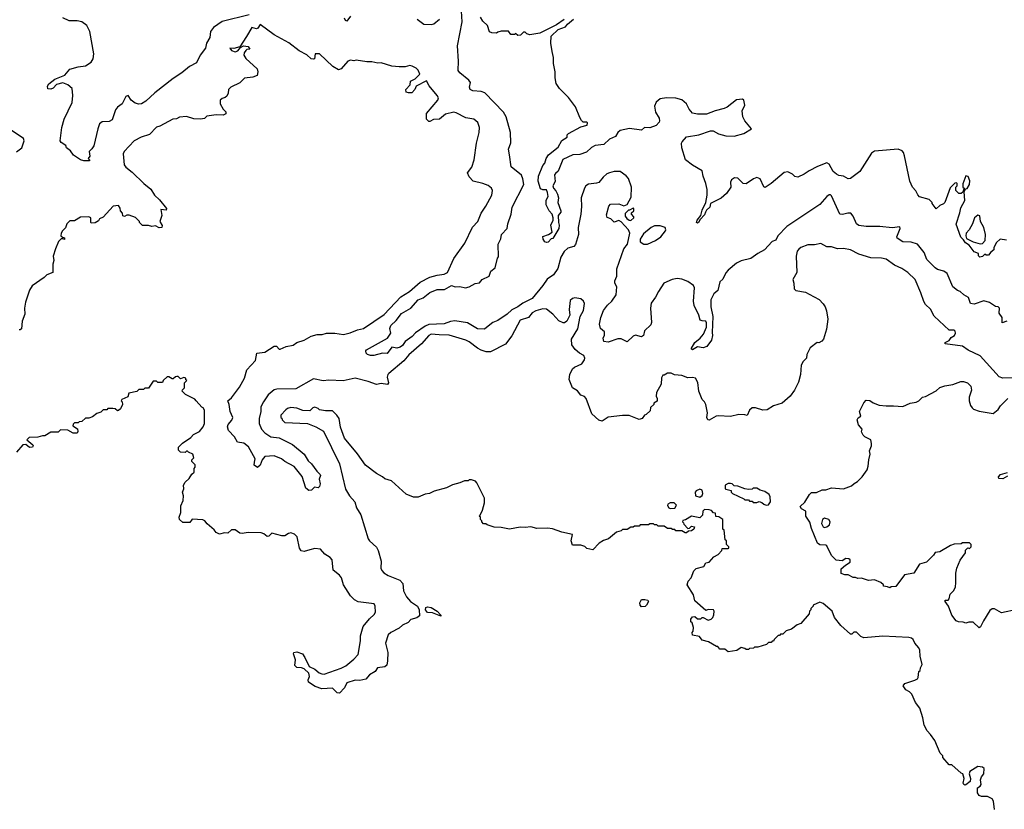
# Model space of a CAD drawing. Extents: x 2348354 to 2479840, y 460476 to 613653.
# Tile 35 of 256: x 2393852 to 2402138, y 488575 to 495224. Entities that reach past the tile are written whole.
import ezdxf

# ---------------------------------------------------------------- set-up
doc = ezdxf.new("R2010")
doc.units = 0

msp = doc.modelspace()

# ---------------------------------------------------------------- linework, layer by layer
at = {"layer": '0CON05XD'}
for points in [[(2395784.3, 495265), (2395555, 495209.3), (2395482.3, 495157.7), (2395458.8, 495125), (2395452.9, 495075), (2395423.3, 495025), (2395416.7, 494985), (2395371.8, 494925), (2395339, 494861), (2395281.5, 494828.5), (2395215.5, 494775), (2395142.6, 494727.4), (2394990.8, 494609.2), (2394915, 494537.6), (2394878.6, 494515), (2394855, 494511.7), (2394825, 494519.7), (2394789.2, 494545), (2394766.2, 494585), (2394745, 494578), (2394714.2, 494515), (2394675, 494486.9), (2394658.6, 494465), (2394629.7, 494380.3), (2394605, 494366), (2394547.7, 494362.3), (2394524.5, 494345.5), (2394508.9, 494305), (2394475, 494162.5), (2394460, 494135), (2394437.5, 494115), (2394442.5, 494075), (2394430, 494055), (2394440, 494045), (2394440, 494035), (2394392.5, 494035), (2394365, 494043.9), (2394305, 494083.9), (2394278.8, 494118.8), (2394247.5, 494145), (2394240, 494165), (2394200.5, 494190.5), (2394193.3, 494205), (2394206.2, 494315), (2394226.2, 494385), (2394292.7, 494527.3), (2394300, 494585), (2394293.3, 494645), (2394257.5, 494675), (2394215, 494691.4), (2394161.7, 494678.3), (2394133.1, 494646.9), (2394115, 494637.5), (2394090.3, 494640.3), (2394085.8, 494665), (2394098.8, 494685), (2394147.7, 494722.3), (2394233, 494757), (2394275, 494807.5), (2394344.1, 494825.9), (2394405, 494834), (2394453.8, 494865), (2394472, 494895), (2394475.7, 494935), (2394441.8, 495125), (2394416.9, 495175), (2394375, 495204.5), (2394335, 495214.4), (2394270, 495215), (2394215, 495239.2)], [(2396635, 495253.3), (2396605, 495210), (2396595, 495216.2), (2396585, 495236.2)], [(2397383.8, 495225), (2397336.7, 495185), (2397315, 495180), (2397253.6, 495183.6), (2397197.5, 495225)], [(2397973.9, 494086.1), (2397967, 494133), (2397986.4, 494186.4), (2397983.3, 494275), (2397946.2, 494405), (2397922.5, 494445), (2397767.3, 494607.3), (2397735, 494618.8), (2397665, 494623.8), (2397642.5, 494635), (2397638.8, 494655), (2397646, 494696), (2397632.5, 494715), (2397556.1, 494776.1), (2397541.2, 494795), (2397545.8, 494874.2), (2397537.7, 495002.3), (2397577.1, 495205), (2397570, 495295)], [(2398434.4, 495225.6), (2398368.9, 495181.1), (2398229.5, 495110.5), (2398145, 495096.7), (2398120, 495105), (2398105, 495120), (2398091.7, 495118.3), (2398066.7, 495093.3), (2398045, 495090), (2398025, 495107.5), (2398015, 495100), (2397985, 495100), (2397965, 495127.5), (2397905, 495127.5), (2397875, 495120), (2397865, 495110), (2397825, 495112.5), (2397805, 495122.5), (2397790, 495175), (2397750.5, 495210.5), (2397730.8, 495245)], [(2398387, 493517), (2398392.5, 493495), (2398390, 493465), (2398338.3, 493381.7), (2398325, 493380), (2398298.8, 493351.2), (2398285, 493346.7), (2398272.3, 493352.3), (2398256.7, 493375), (2398255, 493397.5), (2398303.6, 493416.4), (2398332.5, 493435), (2398323.3, 493495), (2398342.5, 493535), (2398342.5, 493555), (2398332.5, 493585), (2398307.5, 493615), (2398282, 493665), (2398284, 493705), (2398300, 493735), (2398295, 493770), (2398285, 493790), (2398255, 493790), (2398235, 493800), (2398216.4, 493863.6), (2398218.8, 493905), (2398253.3, 493995), (2398272.5, 494015), (2398283.3, 494055), (2398302, 494085), (2398385, 494150), (2398413.9, 494206.1), (2398460, 494235), (2398460, 494255), (2398470, 494265), (2398575, 494322.5), (2398627.5, 494335), (2398630, 494355), (2398625, 494360), (2398595, 494360), (2398580, 494375), (2398565, 494400), (2398530.7, 494490.7), (2398469.3, 494569.3), (2398393.6, 494643.6), (2398366.4, 494686.4), (2398358, 494735), (2398359.2, 494785), (2398344.2, 494855), (2398344.2, 494905), (2398332, 494955), (2398322.5, 495025), (2398324.4, 495085.6), (2398385, 495140.8), (2398445, 495163.3), (2398463, 495187), (2398512.9, 495227.1)], [(2395905.5, 492005), (2395882, 491965), (2395880.9, 491925), (2395867.7, 491865), (2395868.8, 491825), (2395887.3, 491777.3), (2395916.5, 491746.5), (2395965, 491712.7), (2396035, 491702.7), (2396147, 491647), (2396246, 491565), (2396279.7, 491509.7), (2396308, 491485), (2396352.7, 491422.7), (2396381.2, 491395), (2396383.8, 491385), (2396372.5, 491355), (2396381.2, 491315), (2396375.9, 491294.1), (2396365, 491282.5), (2396333, 491287), (2396308.3, 491261.7), (2396285, 491260), (2396259.3, 491279.3), (2396228.1, 491378.1), (2396161.1, 491461.1), (2396085, 491503.1), (2396056.5, 491526.5), (2395995, 491551.4), (2395914.4, 491545.6), (2395891.7, 491518.3), (2395877, 491473), (2395855, 491453.3), (2395825, 491472.5), (2395828.3, 491498.3), (2395832.9, 491525), (2395778.6, 491628.6), (2395738.9, 491658.9), (2395685, 491666.7), (2395660.5, 491710.5), (2395610, 491765), (2395602, 491795), (2395606.2, 491815), (2395638.8, 491851.2), (2395645.9, 491874.1), (2395623.7, 491923.7), (2395615.8, 491985), (2395603.8, 492015), (2395635, 492040), (2395701.2, 492128.8), (2395744.4, 492205), (2395763.1, 492275), (2395837, 492353), (2395847.5, 492415), (2395915, 492425.8), (2395995, 492476.2), (2396013.6, 492473.6), (2396035, 492450), (2396045, 492450), (2396095, 492471.2), (2396155, 492484), (2396184.5, 492505.5), (2396245.5, 492524.5), (2396305, 492558.8), (2396355, 492574), (2396396.8, 492573.2), (2396435, 492583.3), (2396505.7, 492585.7), (2396577.7, 492572.3), (2396634.1, 492585.9), (2396695, 492613.8), (2396745.9, 492624.1), (2396918.3, 492741.7), (2397060.3, 492889.7), (2397133.8, 492935), (2397223.8, 493015), (2397302.5, 493055), (2397365, 493074), (2397425, 493080.8), (2397453.8, 493095), (2397505, 493212.5), (2397598.3, 493341.7), (2397664.2, 493475.8), (2397706.7, 493525), (2397736.7, 493595), (2397775, 493652.5), (2397826.7, 493745), (2397832.5, 493785), (2397822.5, 493805), (2397795, 493826.7), (2397750, 493845), (2397667.5, 493865), (2397635, 493900), (2397620, 493935), (2397657, 493983), (2397675.8, 494045), (2397695.8, 494184.2), (2397720, 494275), (2397722, 494315), (2397708.3, 494358.3), (2397675, 494386.2), (2397606.1, 494396.1), (2397525, 494440), (2397505, 494443.8), (2397435, 494427.5), (2397385, 494386.7), (2397335, 494384), (2397305, 494366.2), (2397295, 494366.7), (2397276.7, 494385), (2397276, 494435), (2397372.5, 494545), (2397376.2, 494565), (2397366.2, 494585), (2397297.7, 494667.7), (2397275, 494707.5), (2397187.5, 494665), (2397178, 494635), (2397152.1, 494607.9), (2397125, 494606.7), (2397103.4, 494613.4), (2397103.1, 494636.9), (2397137.5, 494675), (2397140, 494705), (2397180, 494725), (2397220, 494765), (2397205, 494800), (2397190, 494815), (2397155, 494832.5), (2397135, 494837.5), (2397095, 494827.5), (2397045, 494826.7), (2396985, 494833.3), (2396895, 494860), (2396865, 494857.5), (2396815, 494870), (2396775, 494867.5), (2396685, 494882.5), (2396665, 494877.5), (2396635, 494882.5), (2396615, 494873.3), (2396558.9, 494811.1), (2396535, 494802.9), (2396488.6, 494828.6), (2396375, 494937.5), (2396340, 494935), (2396332.5, 494895), (2396325, 494890), (2396305, 494893.8), (2396268.3, 494928.3), (2396205, 494962), (2396118.2, 495028.2), (2395995, 495097.5), (2395875, 495182.5), (2395856.4, 495153.6), (2395845, 495147.5), (2395805, 495156.7), (2395761.7, 495081.7), (2395703.6, 494996.4), (2395655, 494980), (2395620, 494985), (2395635, 494964.3), (2395666.8, 494953.2), (2395688.8, 494961.2), (2395710, 494990), (2395735, 495002.5), (2395775, 494997.5), (2395790, 494975), (2395765, 494972.5), (2395755, 494963.8), (2395742, 494945), (2395739.4, 494925), (2395756.7, 494896.7), (2395850.7, 494810.7), (2395856.7, 494785), (2395850, 494755), (2395815, 494740), (2395745, 494732.5), (2395705, 494692.5), (2395630, 494655), (2395610, 494635), (2395607.5, 494605), (2395595, 494580), (2395581.7, 494568.3), (2395555, 494560), (2395540, 494545), (2395540, 494515), (2395565, 494470), (2395588.3, 494448.3), (2395588.3, 494431.7), (2395565, 494420), (2395505, 494422.5), (2395428.3, 494411.7), (2395407, 494393), (2395375, 494387.5), (2395318.3, 494388.3), (2395255, 494407.5), (2395198.3, 494401.7), (2395171.7, 494388.3), (2395140, 494385), (2395031.7, 494328.3), (2395005, 494320), (2394945, 494257.5), (2394875, 494233.3), (2394815, 494202.5), (2394732.5, 494115), (2394722.5, 494095), (2394732.5, 494002.5), (2394745, 493982.5), (2394800.3, 493940.3), (2394896.2, 493845), (2394955, 493797.5), (2394986.7, 493745), (2395028.2, 493708.2), (2395088.8, 493635), (2395085, 493621.2), (2395040, 493625), (2395047.5, 493575), (2395032.5, 493525), (2395051.7, 493491.7), (2395050, 493475), (2395025, 493472.5), (2394995, 493487.5), (2394965, 493482.5), (2394935, 493490), (2394885, 493490), (2394860, 493515), (2394860, 493525), (2394827, 493557), (2394775, 493577.5), (2394755, 493577.5), (2394735, 493567.5), (2394721.7, 493571.7), (2394717.5, 493595), (2394700, 493615), (2394697, 493637), (2394685, 493660), (2394640, 493655), (2394555, 493560), (2394525, 493547.5), (2394515, 493530), (2394487, 493513), (2394455, 493510), (2394450, 493515), (2394450, 493555), (2394435, 493562.5), (2394365, 493560), (2394315, 493530), (2394275, 493530), (2394250, 493505), (2394238.3, 493471.7), (2394213.6, 493446.4), (2394202.5, 493425), (2394200, 493405), (2394211.7, 493391.7), (2394228.3, 493388.3), (2394228.3, 493371.7), (2394215, 493380), (2394201.7, 493378.3), (2394180, 493355), (2394152.5, 493295), (2394133, 493233), (2394140, 493195), (2394130, 493165), (2394130, 493095), (2394080, 493075), (2394058.3, 493051.7), (2393958.3, 492981.7), (2393934.2, 492945.8), (2393900, 492845), (2393893.8, 492795), (2393896.7, 492745), (2393873.8, 492685), (2393868, 492622), (2393857, 492613), (2393846.7, 492613.3)], [(2402155, 493366.7), (2402103, 493377), (2402073, 493347), (2402050, 493305), (2402050, 493285), (2402023.3, 493266.7), (2402005, 493240), (2401985, 493240), (2401975, 493250), (2401955, 493230), (2401933.3, 493223.3), (2401920, 493235), (2401920, 493255), (2401885, 493270), (2401842.5, 493325), (2401810, 493345), (2401795, 493370), (2401771.7, 493391.7), (2401733, 493503), (2401765, 493597.5), (2401771.3, 493638.7), (2401805, 493700), (2401800, 493775), (2401811.7, 493798.3), (2401825, 493802.5), (2401846.2, 493835), (2401848.3, 493868.3), (2401835, 493902.5), (2401815, 493910), (2401788.3, 493841.7), (2401790, 493815), (2401800, 493805), (2401788.3, 493771.7), (2401775, 493760), (2401755, 493760), (2401730, 493785), (2401730, 493815), (2401740, 493825), (2401740, 493845), (2401735, 493850), (2401721.7, 493848.3), (2401681.7, 493808.3), (2401636.1, 493683.9), (2401625, 493672.5), (2401595, 493660), (2401565, 493630), (2401530, 493675), (2401530, 493685), (2401505, 493710), (2401425, 493732.5), (2401409.3, 493749.3), (2401393.6, 493783.6), (2401365, 493812.5), (2401342.9, 493865), (2401298.2, 494078.2), (2401290, 494105), (2401278.7, 494118.7), (2401244.3, 494134.3), (2401079.4, 494120.6), (2401045, 494115.9), (2401019.4, 494100.6), (2400923.3, 493945), (2400845, 493885.8), (2400824.3, 493884.3), (2400785, 493906), (2400745, 493912), (2400725, 493922), (2400696.9, 493946.9), (2400665, 494007.5), (2400645, 494017.5), (2400565, 493987.5), (2400495, 493952.5), (2400455, 493922.5), (2400401.7, 493898.3), (2400375, 493902.5), (2400355, 493922.5), (2400315, 493942.5), (2400285, 493936.7), (2400175.8, 493844.2), (2400125, 493810), (2400115, 493817.5), (2400083, 493883), (2400056.4, 493896.4), (2400026.4, 493883.6), (2399965, 493842.5), (2399940, 493845), (2399895, 493890), (2399868.3, 493891.7), (2399842.5, 493875), (2399833.3, 493855), (2399836.7, 493815), (2399798.8, 493761.2), (2399755, 493721.2), (2399666.7, 493675), (2399659.2, 493645), (2399630.9, 493619.1), (2399623.3, 493603.3), (2399615, 493582), (2399578, 493542), (2399565, 493516.7), (2399555, 493510), (2399547.5, 493515), (2399553, 493537), (2399583.6, 493576.4), (2399595, 493620), (2399626.7, 493685), (2399636.4, 493746.4), (2399636.7, 493795), (2399626.7, 493845), (2399602.5, 493905), (2399595, 493950), (2399515, 493997.5), (2399453.9, 494043.9), (2399423.6, 494143.6), (2399422.5, 494185), (2399427.5, 494195), (2399463, 494237), (2399566.4, 494253.6), (2399665, 494287.5), (2399687, 494287), (2399733.6, 494263.6), (2399795, 494246.7), (2399865, 494243.8), (2399945, 494266.7), (2400010, 494305), (2399955, 494372.5), (2399936.7, 494405), (2399931.2, 494455), (2399954, 494505), (2399946.7, 494545), (2399935, 494553.8), (2399885, 494550), (2399805, 494487.5), (2399780, 494475), (2399705, 494457.5), (2399631.7, 494428.3), (2399555, 494427.5), (2399515, 494437.5), (2399485, 494470), (2399463.3, 494515), (2399425, 494548), (2399374.1, 494564.1), (2399295, 494566), (2399242.7, 494557.3), (2399209.5, 494530.5), (2399193.8, 494495), (2399203.3, 494445), (2399232.5, 494395), (2399237, 494373), (2399235, 494360), (2399207, 494333), (2399155, 494312.5), (2399110, 494315), (2399085, 494292.5), (2398985, 494308.8), (2398905, 494290), (2398885, 494272.5), (2398865, 494240), (2398815, 494216.7), (2398768.3, 494171.7), (2398695, 494164), (2398665, 494147.5), (2398623, 494107), (2398565, 494089.2), (2398507.5, 494085), (2398424.3, 494045.7), (2398385, 493947.5), (2398360.7, 493929.3), (2398353.6, 493916.4), (2398359.3, 493860.7), (2398337.5, 493825), (2398343.3, 493805), (2398365, 493783.3), (2398379.2, 493755), (2398385.9, 493724.1), (2398381.2, 493685), (2398405.8, 493615), (2398405, 493602.5), (2398383.3, 493575), (2398387, 493517)], [(2393825, 494110), (2393870, 494145), (2393890, 494205), (2393885, 494222.5), (2393765, 494303.8)], [(2402160, 492685), (2402120, 492670), (2402120, 492715), (2402093.6, 492753.6), (2402096.7, 492795), (2402085, 492806.7), (2402065, 492807.5), (2402013.6, 492843.6), (2401965, 492856.2), (2401885, 492827.5), (2401852.5, 492835), (2401835.9, 492885.9), (2401796, 492906), (2401767.5, 492935), (2401743, 492943), (2401705, 492973.3), (2401657.7, 493087.7), (2401627.7, 493107.7), (2401575, 493121.2), (2401555, 493133.3), (2401486.7, 493205), (2401464.4, 493264.4), (2401406.7, 493335), (2401355, 493350), (2401285, 493353.8), (2401237.5, 493385), (2401234, 493395), (2401262, 493465), (2401258.8, 493478.8), (2401195, 493470), (2401091.7, 493481.7), (2400975, 493481.8), (2400915, 493492.2), (2400894.4, 493505), (2400865, 493570), (2400845.7, 493595.7), (2400820, 493595), (2400775, 493583.3), (2400752.5, 493585), (2400685, 493740), (2400675, 493748.8), (2400665, 493748), (2400645, 493734), (2400585, 493668.8), (2400308.3, 493481.7), (2400232.5, 493405), (2400215, 493367.5), (2400185, 493357.5), (2400120, 493285), (2400063.9, 493256.1), (2400005, 493213.3), (2399925, 493192.5), (2399885, 493172.5), (2399813.3, 493115), (2399795, 493092.5), (2399770.7, 493039.3), (2399745, 493017.5), (2399728, 492945), (2399694, 492915), (2399667.5, 492865), (2399668.1, 492805), (2399685.7, 492725), (2399679.3, 492590.7), (2399682.9, 492565), (2399674, 492526), (2399635, 492471.2), (2399605, 492460.8), (2399555, 492470), (2399515, 492444.2), (2399502.7, 492452.7), (2399533.8, 492506.2), (2399578.7, 492541.3), (2399605.8, 492575), (2399632.5, 492635), (2399632, 492672), (2399625, 492686.2), (2399595, 492688), (2399580, 492695), (2399567.5, 492735), (2399527.7, 492817.7), (2399521.2, 492855), (2399530, 492965), (2399522.5, 492985), (2399475, 493020), (2399425, 493038.8), (2399385, 493043.8), (2399344.2, 493035.8), (2399273.3, 493005), (2399226.7, 492935), (2399203.6, 492886.4), (2399165, 492837.5), (2399162, 492795), (2399170, 492675), (2399163.3, 492655), (2399110, 492605), (2399102.5, 492565), (2399085, 492553.8), (2399035, 492566.7), (2399015, 492560), (2398965, 492512.5), (2398915, 492537.5), (2398887, 492537), (2398805, 492508.8), (2398767.5, 492515), (2398763, 492543), (2398773, 492567), (2398772.5, 492595), (2398741.2, 492625), (2398731.2, 492658.8), (2398742.5, 492715), (2398766.2, 492775), (2398799.7, 492820.3), (2398835.6, 492854.4), (2398871.7, 492908.3), (2398876.2, 492975), (2398860, 493005), (2398860, 493025), (2398876, 493065), (2398878, 493125), (2398936.4, 493293.6), (2398966.2, 493335), (2398986, 493425), (2398976.2, 493455), (2398915, 493522.5), (2398895, 493532.5), (2398855, 493520), (2398826.2, 493546.2), (2398795, 493557.5), (2398791.7, 493581.7), (2398810, 493655), (2398825, 493670), (2398895, 493673.8), (2398935, 493657.5), (2398963, 493667), (2398999.3, 493730.7), (2399000, 493815), (2398975.6, 493885.6), (2398955, 493910), (2398905, 493946.2), (2398855, 493946), (2398815, 493934.2), (2398793.8, 493925), (2398761.7, 493898.3), (2398725, 493853.3), (2398705, 493846), (2398640.3, 493839.7), (2398616.4, 493823.6), (2398604.5, 493805.5), (2398577.5, 493725), (2398581.2, 493651.2), (2398574.3, 493585), (2398551.8, 493475), (2398554.6, 493415), (2398528.6, 493331.4), (2398516.7, 493315), (2398465, 493299.2), (2398435, 493272), (2398407, 493223), (2398380.2, 493129.8), (2398345.5, 493074.5), (2398292, 493038), (2398255.4, 492984.6), (2398163.7, 492876.3), (2398085, 492835.7), (2398045.3, 492804.7), (2397995, 492781.2), (2397955, 492744.4), (2397875, 492691.1), (2397835, 492674.4), (2397795, 492644), (2397765, 492618), (2397705, 492620.6), (2397620.9, 492670.9), (2397515, 492689.1), (2397476.9, 492683.1), (2397425, 492661.8), (2397295, 492656.3), (2397265, 492644.2), (2397183.4, 492586.6), (2397154.1, 492555.9), (2397097.1, 492515), (2397075, 492480), (2397055, 492465.6), (2397025, 492456.9), (2396984.4, 492465.6), (2396945, 492413.3), (2396905, 492416.2), (2396833, 492397), (2396805, 492395.6), (2396778, 492405), (2396768.6, 492415), (2396764.3, 492435), (2396770, 492445), (2396947.6, 492542.4), (2396976.2, 492585), (2396967.5, 492625), (2396975, 492648), (2397019.7, 492690.3), (2397065, 492750), (2397145, 492793.8), (2397205, 492865.6), (2397248.3, 492881.7), (2397305, 492925.6), (2397365, 492953.3), (2397427.9, 492952.1), (2397485, 492986.7), (2397515.6, 492975.6), (2397555, 492978.1), (2397605, 492966), (2397635.8, 492974.2), (2397685, 493001.2), (2397720.7, 493009.3), (2397745, 493036.7), (2397802.5, 493065), (2397816.7, 493105), (2397852.5, 493135), (2397872.5, 493215), (2397881.7, 493228.3), (2397878.8, 493335), (2397902.3, 493377.7), (2397906.2, 493415), (2397953.3, 493465), (2397960, 493505), (2397987.8, 493585), (2397996, 493644), (2398095.6, 493835), (2398087.5, 493885), (2398075, 493913.3), (2397989.2, 493985), (2397973.9, 494086.1)], [(2398995, 493532.5), (2399020, 493555), (2399020, 493565), (2399000, 493585), (2399001.7, 493598.3), (2399020, 493615), (2399020, 493635), (2399015, 493637.5), (2398985, 493620), (2398975, 493620), (2398948.3, 493591.7), (2398948.3, 493568.3), (2398960.7, 493550.7), (2398980, 493535), (2398995, 493532.5)], [(2401935, 493337.5), (2401955, 493340), (2401976.7, 493365), (2401980, 493415), (2401966.7, 493475), (2401937.5, 493525), (2401931.7, 493571.7), (2401915, 493577.5), (2401887.5, 493555), (2401870, 493505), (2401842.5, 493455), (2401817.5, 493425), (2401813.6, 493403.6), (2401820.7, 493380.7), (2401875, 493353.8), (2401935, 493337.5)], [(2399103.6, 493333.6), (2399135, 493333.8), (2399202.5, 493365), (2399246.7, 493395), (2399286.2, 493445), (2399290, 493455), (2399283, 493473), (2399243, 493487), (2399193, 493487), (2399167, 493473), (2399100.7, 493419.3), (2399072.5, 493375), (2399073, 493353), (2399103.6, 493333.6)], [(2402205, 492207.5), (2402125, 492206.7), (2402095, 492216.7), (2401935, 492393.8), (2401835, 492441.2), (2401785.7, 492475.7), (2401640, 492495), (2401640, 492505), (2401675, 492522.5), (2401692, 492548), (2401717.5, 492565), (2401727.5, 492585), (2401725, 492600), (2401715, 492610), (2401675, 492610), (2401547.7, 492727.7), (2401515.8, 492785.8), (2401475.8, 492825.8), (2401460.3, 492850.3), (2401436, 492925), (2401388, 493035), (2401325, 493096), (2401275, 493128), (2401215, 493155.8), (2401145, 493208), (2401105, 493215.7), (2401015, 493218.1), (2400915, 493248.8), (2400845, 493286), (2400785, 493296), (2400735, 493295.8), (2400685, 493310), (2400645, 493312), (2400595, 493340), (2400540.7, 493329.3), (2400485, 493329.2), (2400425, 493306.7), (2400408.3, 493291.7), (2400396.1, 493273.9), (2400386.1, 493233.9), (2400391.2, 493095), (2400357.5, 493035), (2400367.5, 493005), (2400368.3, 492958.3), (2400383.6, 492943.6), (2400465, 492928.8), (2400495, 492914), (2400578.8, 492868.8), (2400615, 492832.5), (2400630, 492805), (2400643, 492773), (2400653, 492703), (2400643, 492617), (2400617.5, 492535), (2400603, 492517), (2400577, 492503), (2400563, 492507), (2400505, 492460), (2400477.5, 492405), (2400472.5, 492375), (2400444.2, 492345.8), (2400428.8, 492315), (2400422, 492235), (2400405, 492172.5), (2400372, 492105), (2400335.7, 492054.3), (2400267.5, 491995), (2400195, 491972.5), (2400141.7, 491938.3), (2400106.4, 491936.4), (2400045, 491956.7), (2400015, 491956.7), (2399992.5, 491935), (2399975, 491890), (2399955, 491897.5), (2399905, 491900), (2399835, 491882.9), (2399730.5, 491889.5), (2399712.5, 491885), (2399655, 491851.2), (2399644.1, 491854.1), (2399633.8, 491875), (2399640, 491915), (2399626.2, 491985), (2399615.8, 492005.8), (2399595.8, 492025.8), (2399566.7, 492095), (2399559.3, 492169.3), (2399540, 492205), (2399515, 492212.5), (2399475, 492207.5), (2399425, 492226.7), (2399363.6, 492233.6), (2399335, 492247.5), (2399305, 492247.5), (2399275, 492230), (2399265, 492230), (2399253, 492207), (2399250, 492155), (2399210, 492085), (2399207.5, 492055), (2399217.5, 492035), (2399217, 492013), (2399190, 491995), (2399190, 491985), (2399161.7, 491958.3), (2399158.3, 491931.7), (2399125, 491900), (2399110, 491895), (2399090, 491865), (2399065, 491857.5), (2398981.7, 491891.7), (2398925, 491892.5), (2398805, 491876.7), (2398755, 491842.5), (2398725, 491852.5), (2398666.7, 491905), (2398620, 492035), (2398605, 492050), (2398573.6, 492063.6), (2398545, 492097.5), (2398503.3, 492125), (2398476.2, 492195), (2398481.2, 492235), (2398504, 492285), (2398520.7, 492299.3), (2398583.8, 492325), (2398605, 492360), (2398607.1, 492375), (2398600, 492395), (2398563.3, 492415), (2398525.6, 492445.6), (2398498.8, 492485), (2398496.2, 492535), (2398548.1, 492621.9), (2398570, 492725), (2398595.7, 492775), (2398606.2, 492835), (2398597.5, 492855), (2398575, 492873.3), (2398525, 492881.2), (2398503.9, 492876.1), (2398485, 492860), (2398477.5, 492785), (2398483, 492737), (2398456.7, 492685), (2398438.3, 492671.7), (2398425, 492670), (2398389.5, 492689.5), (2398338, 492745), (2398285, 492785.6), (2398255, 492789.4), (2398195, 492771.9), (2398166.2, 492755), (2398134.3, 492715.7), (2398064, 492695), (2397995, 492563.3), (2397939.5, 492490.5), (2397815, 492427.5), (2397777, 492427), (2397735, 492440), (2397705, 492456.7), (2397635, 492512), (2397605.7, 492525.7), (2397466.6, 492566.6), (2397381.4, 492571.4), (2397315, 492576), (2397296.7, 492565), (2397234.4, 492495.6), (2397128.3, 492401.7), (2397085, 492350.8), (2396960, 492245), (2396950.8, 492235), (2396945.8, 492215), (2396956.2, 492165), (2396948, 492152), (2396895, 492161.2), (2396855, 492151.2), (2396785, 492177.5), (2396675.5, 492205.5), (2396575, 492183.5), (2396455, 492188.9), (2396405, 492182.7), (2396325, 492199.5), (2396175, 492116.5), (2396015, 492112.9), (2395995, 492106.2), (2395943.8, 492065), (2395905.5, 492005)], [(2401116.4, 490033.6), (2400955, 490020), (2400929.4, 490029.4), (2400893.6, 490066.4), (2400872, 490068), (2400855, 490050), (2400845, 490050), (2400762.1, 490122.1), (2400710, 490190), (2400690, 490245), (2400615, 490307.5), (2400585, 490320), (2400530, 490295), (2400530, 490285), (2400510, 490265), (2400510, 490255), (2400500, 490245), (2400495, 490220), (2400425, 490140), (2400395, 490130), (2400347, 490093), (2400301.7, 490078.3), (2400275, 490050), (2400255, 490050), (2400245, 490040), (2400235, 490040), (2400200, 490005), (2400195, 489990), (2400185, 489990), (2400175, 489980), (2400155, 489980), (2400137, 489963), (2400065, 489940), (2400035, 489940), (2400027, 489933), (2399995, 489930), (2399985, 489920), (2399965, 489920), (2399955, 489930), (2399925, 489937.5), (2399888, 489912), (2399815, 489900), (2399785, 489922.5), (2399743, 489923), (2399727, 489947), (2399715, 489947.5), (2399650, 489985), (2399595, 490000), (2399571.7, 490031.7), (2399513, 490043), (2399510, 490065), (2399520, 490075), (2399522.5, 490105), (2399510, 490145), (2399500, 490155), (2399500, 490175), (2399513.6, 490196.4), (2399535, 490200), (2399555, 490180), (2399585, 490180), (2399595, 490190), (2399605, 490190), (2399645, 490167.5), (2399670, 490175), (2399685, 490190), (2399693, 490213), (2399697.5, 490245), (2399690, 490255), (2399645, 490257.5), (2399625, 490250), (2399535, 490330), (2399521.7, 490381.7), (2399470, 490465), (2399477.5, 490495), (2399503.3, 490525), (2399526.4, 490583.6), (2399545, 490602.5), (2399609.3, 490620.7), (2399625, 490650), (2399655, 490657.5), (2399695, 490702.5), (2399729.3, 490720.7), (2399760, 490755), (2399765, 490770), (2399815, 490770), (2399820, 490775), (2399820, 490785), (2399800, 490805), (2399800, 490835), (2399790, 490845), (2399780, 490925), (2399770, 490935), (2399770, 491015), (2399735, 491037.5), (2399711.7, 491041.7), (2399708.3, 491068.3), (2399691.7, 491071.7), (2399675, 491090), (2399655, 491097.5), (2399615, 491100), (2399600, 491085), (2399598.3, 491051.7), (2399575, 491030), (2399505, 491042.5), (2399455, 491012.5), (2399431.7, 491008.3), (2399430, 490995), (2399438.3, 490988.3), (2399440, 490975), (2399475, 490940), (2399488.3, 490941.7), (2399505, 490960), (2399530, 490955), (2399526.4, 490933.6), (2399505, 490920), (2399481.7, 490918.3), (2399465, 490902.5), (2399453, 490903), (2399425, 490920), (2399375, 490920), (2399365, 490930), (2399345, 490930), (2399335, 490940), (2399305, 490940), (2399275, 490960), (2399225, 490960), (2399215, 490970), (2399195, 490970), (2399185, 490980), (2399155, 490980), (2399145, 490970), (2399075, 490970), (2399065, 490960), (2399025, 490960), (2399015, 490950), (2398995, 490950), (2398965, 490930), (2398925, 490930), (2398915, 490920), (2398875, 490910), (2398807, 490853), (2398765, 490840), (2398730, 490815), (2398675, 490760), (2398625, 490770), (2398607, 490787), (2398575, 490800), (2398505, 490800), (2398492.5, 490835), (2398505, 490890), (2398415, 490907.5), (2398336.4, 490936.4), (2398295, 490942.5), (2398205, 490940), (2398155, 490953.8), (2398105, 490947.5), (2398065, 490950), (2397975, 490933.3), (2397905, 490947.5), (2397845, 490950), (2397785, 490970), (2397775, 490980), (2397755, 490980), (2397740, 490995), (2397740, 491005), (2397730, 491015), (2397730, 491035), (2397720, 491045), (2397728.3, 491051.7), (2397747.5, 491095), (2397762.5, 491155), (2397762.5, 491195), (2397700, 491325), (2397687, 491337), (2397655, 491350), (2397635, 491350), (2397625, 491340), (2397595, 491340), (2397557, 491323), (2397495, 491306.7), (2397445, 491283.3), (2397340, 491255), (2397300, 491235), (2397265, 491227.5), (2397205, 491202.5), (2397165, 491202.5), (2397105, 491227.5), (2396980.7, 491340.7), (2396925, 491357.5), (2396906.1, 491376.1), (2396855, 491403.3), (2396762.3, 491472.3), (2396695, 491567.5), (2396585, 491700), (2396553, 491793), (2396540, 491865), (2396520, 491895), (2396485, 491930), (2396425, 491930), (2396375, 491940), (2396365, 491950), (2396335, 491960), (2396320, 491955), (2396295, 491930), (2396235, 491932.5), (2396185, 491952.5), (2396135, 491957.5), (2396105, 491950), (2396091.7, 491938.3), (2396050, 491895), (2396050, 491875), (2396058.3, 491868.3), (2396060, 491855), (2396085, 491832.5), (2396275, 491822.5), (2396345, 491796.7), (2396408, 491758), (2396543.8, 491485), (2396595, 491270), (2396626.7, 491215), (2396673.6, 491163.6), (2396686.7, 491115), (2396723.3, 491055), (2396785, 490852.5), (2396796.7, 490835), (2396855, 490782.5), (2396870, 490755), (2396893.8, 490665), (2396891.2, 490605), (2396898.8, 490585), (2396915.7, 490565.7), (2396953.6, 490543.6), (2397050, 490505), (2397077, 490477), (2397083.3, 490415), (2397108.8, 490365), (2397142, 490325), (2397201.2, 490285), (2397214, 490255), (2397217.5, 490205), (2397195, 490186.7), (2397145, 490173.3), (2397121.9, 490148.1), (2397075, 490126.7), (2397045, 490101.9), (2396976.2, 490065), (2396952, 490045), (2396930.6, 489975), (2396950, 489895), (2396948.8, 489825), (2396940.7, 489789.3), (2396923.9, 489776.1), (2396863.9, 489766.1), (2396842.5, 489735), (2396795, 489708.8), (2396765, 489672.5), (2396715, 489660), (2396675, 489662), (2396605, 489641.2), (2396585, 489597.5), (2396545, 489552.5), (2396525, 489557.5), (2396485, 489596.7), (2396395, 489591.2), (2396338.3, 489608.3), (2396283.3, 489645), (2396280, 489665), (2396290, 489695), (2396285, 489722.5), (2396245, 489757.5), (2396225, 489767.5), (2396185, 489770), (2396168.8, 489785), (2396173.8, 489835), (2396157.5, 489885), (2396160, 489895), (2396185, 489900), (2396232.5, 489885), (2396253.3, 489855), (2396287, 489777), (2396335, 489756), (2396373.3, 489725), (2396395, 489716), (2396415.8, 489714.2), (2396557.5, 489765), (2396595.6, 489784.4), (2396665, 489840), (2396701.2, 489878.8), (2396720.8, 489995), (2396720, 490035), (2396742, 490115), (2396795, 490180), (2396835, 490216.2), (2396845.8, 490235), (2396842.5, 490285), (2396834.1, 490304.1), (2396701.7, 490321.7), (2396669.5, 490339.5), (2396635, 490373.3), (2396576.7, 490465), (2396560, 490525), (2396545, 490547.5), (2396489.3, 490589.3), (2396481.2, 490675), (2396465, 490696.7), (2396420, 490725), (2396385, 490766.7), (2396335, 490770), (2396295, 490760), (2396245, 490747.5), (2396220.7, 490750.7), (2396207.5, 490775), (2396188.3, 490868.3), (2396165, 490892.5), (2396135, 490902.5), (2396113.3, 490896.7), (2396085, 490877.5), (2396058.3, 490878.3), (2395975, 490900), (2395950, 490875), (2395935, 490872.5), (2395906.1, 490896.1), (2395885, 490903.8), (2395775, 490906.7), (2395725, 490897.5), (2395705, 490900), (2395665, 490927.5), (2395635, 490927.5), (2395605, 490900), (2395575, 490902.5), (2395535, 490891.2), (2395506.7, 490905), (2395488.1, 490928.1), (2395428.8, 490978.8), (2395410, 491005), (2395395, 491012.5), (2395305, 491017.5), (2395285, 490990), (2395225, 490990), (2395197.5, 491015), (2395193.3, 491035), (2395207.5, 491075), (2395208.3, 491131.7), (2395227.5, 491175), (2395230, 491215), (2395223.3, 491245), (2395232.5, 491275), (2395230, 491305), (2395245, 491330), (2395279.3, 491360.7), (2395301.7, 491398.3), (2395320, 491415), (2395320, 491445), (2395330, 491455), (2395330, 491475), (2395300, 491505), (2395301.7, 491518.3), (2395317.5, 491535), (2395310, 491565), (2395271.7, 491581.7), (2395265, 491590), (2395255, 491590), (2395245, 491580), (2395205, 491582.5), (2395188.3, 491598.3), (2395187.5, 491625), (2395221.7, 491658.3), (2395292.5, 491705), (2395315, 491730), (2395365, 491756.7), (2395396.7, 491795), (2395407.5, 491825), (2395407, 491937), (2395396.7, 491956.7), (2395385, 491960), (2395337.5, 492015), (2395325, 492027.5), (2395247, 492067), (2395220, 492095), (2395221.7, 492108.3), (2395240, 492125), (2395240, 492165), (2395260, 492185), (2395251.7, 492191.7), (2395250, 492205), (2395235, 492210), (2395205, 492200), (2395185, 492220), (2395175, 492220), (2395163, 492217), (2395145, 492200), (2395135, 492200), (2395107, 492217), (2395093, 492217), (2395060, 492185), (2395055, 492170), (2395015, 492170), (2395005, 492180), (2394975, 492180), (2394935, 492120), (2394905, 492120), (2394895, 492110), (2394855, 492110), (2394837, 492093), (2394772, 492078), (2394762, 492048), (2394712.5, 492025), (2394707.5, 492015), (2394716.2, 492005), (2394718, 491985), (2394702.1, 491947.9), (2394685, 491932), (2394675, 491931.2), (2394655, 491946.2), (2394635, 491950), (2394595, 491950), (2394585, 491940), (2394555, 491940), (2394535, 491920), (2394503, 491907), (2394465, 491880), (2394435, 491870), (2394405, 491870), (2394375, 491840), (2394353, 491837), (2394345, 491830), (2394315, 491830), (2394301.7, 491818.3), (2394300, 491805), (2394338.8, 491778.8), (2394343, 491757), (2394336.2, 491743.8), (2394303.6, 491743.6), (2394256.4, 491766.4), (2394195, 491770), (2394175, 491750), (2394115, 491750), (2394065, 491720), (2394045, 491720), (2394005, 491707.5), (2393933, 491707), (2393912.5, 491685), (2393963.3, 491645), (2393966.7, 491635), (2393960, 491625), (2393935, 491622), (2393905, 491647.5), (2393880, 491645), (2393825, 491582.5)], [(2402245, 490257.5), (2402115, 490230), (2402055, 490262.5), (2402035, 490262.5), (2402015, 490250), (2401963.3, 490163.3), (2401938.8, 490111.2), (2401925, 490103.8), (2401875, 490152.5), (2401838.3, 490151.7), (2401815, 490142.5), (2401791.7, 490151.7), (2401753.3, 490153.3), (2401733.6, 490163.6), (2401695, 490210), (2401667, 490287), (2401640, 490325), (2401640, 490335), (2401665, 490337.5), (2401673.6, 490346.4), (2401682.3, 490387.7), (2401710, 490415), (2401726.2, 490445), (2401731.2, 490485), (2401728.8, 490565), (2401738.8, 490605), (2401766.4, 490673.6), (2401810, 490735), (2401811.7, 490758.3), (2401831.7, 490778.3), (2401845, 490770), (2401860, 490785), (2401860, 490805), (2401845, 490820), (2401785, 490820), (2401775, 490810), (2401715, 490807.5), (2401685, 490796.7), (2401595, 490743.3), (2401555, 490737.5), (2401542.5, 490715), (2401482.3, 490657.7), (2401425, 490640), (2401377.5, 490565), (2401299.3, 490550.7), (2401225, 490452.5), (2401185, 490450), (2401175, 490440), (2401155, 490450), (2401120, 490455), (2401120, 490465), (2401100, 490485), (2401045, 490506.7), (2400995, 490502.5), (2400935, 490522.5), (2400905, 490517.5), (2400886.4, 490526.4), (2400865, 490527.5), (2400825, 490550), (2400795, 490550), (2400765, 490560), (2400765, 490600), (2400801.7, 490631.7), (2400840, 490655), (2400840, 490675), (2400830, 490685), (2400805, 490687.5), (2400773, 490667), (2400723.9, 490673.9), (2400685, 490712.5), (2400645, 490792.5), (2400635, 490800), (2400585, 490802.5), (2400567, 490817), (2400515, 490940), (2400501.7, 490991.7), (2400466.7, 491045), (2400466.7, 491085), (2400432.5, 491105), (2400420, 491125), (2400459.3, 491160.7), (2400497.5, 491225), (2400515, 491242.5), (2400556.4, 491243.6), (2400605, 491266.7), (2400635, 491266.7), (2400685, 491283.3), (2400785, 491272.5), (2400852.3, 491297.7), (2400875, 491320), (2400902.5, 491335), (2400942.5, 491375), (2400982.5, 491435), (2400992.5, 491465), (2400997, 491517), (2401010, 491565), (2401003, 491593), (2401020, 491635), (2401021.2, 491655), (2401015, 491687.5), (2400965, 491711.2), (2400950, 491725), (2400937.5, 491755), (2400942.5, 491775), (2400912.3, 491812.3), (2400900, 491855), (2400908.3, 491871.7), (2400930, 491885), (2400918.8, 491925), (2400955, 491997.5), (2400975, 492020), (2401005, 492016.2), (2401035, 491996.7), (2401085, 491978.8), (2401145, 491972), (2401205, 491973.8), (2401285, 491966.7), (2401345, 491993.8), (2401396.4, 492003.6), (2401420, 492015), (2401450, 492045), (2401475, 492052.5), (2401565, 492100), (2401595, 492127.5), (2401638.3, 492141.7), (2401705, 492152.5), (2401773, 492177), (2401795, 492177.5), (2401827, 492167), (2401857, 492137), (2401862.5, 492105), (2401843.3, 492045), (2401843.3, 492015), (2401852.5, 491975), (2401867, 491957), (2401880, 491945), (2401925, 491927.5), (2402045, 491907.5), (2402085, 491942.5), (2402105, 491972.5), (2402167.5, 492035)], [(2402165, 491380), (2402125, 491356.7), (2402092, 491362), (2402088.8, 491375), (2402105, 491394), (2402165, 491410)], [(2399575, 491202.5), (2399595, 491217.5), (2399601.2, 491235), (2399595, 491262.5), (2399575, 491271.2), (2399545, 491257.5), (2399537.5, 491245), (2399540, 491215), (2399575, 491202.5)], [(2400135, 491137.5), (2400155, 491140), (2400170, 491165), (2400167.5, 491205), (2400160, 491225), (2400121.7, 491251.7), (2400083, 491263), (2400055, 491280), (2400025, 491280), (2400015, 491270), (2399985, 491267.5), (2399955, 491272.5), (2399895, 491297.5), (2399865, 491300), (2399847, 491317), (2399835, 491320), (2399815, 491320), (2399790, 491305), (2399790, 491275), (2399795, 491270), (2399838.3, 491258.3), (2399840, 491245), (2399850, 491235), (2399945, 491190), (2399955, 491180), (2399985, 491180), (2399995, 491170), (2400015, 491170), (2400025, 491160), (2400055, 491160), (2400075, 491167.5), (2400098.3, 491158.3), (2400115, 491143.3), (2400135, 491137.5)], [(2399325, 491107.5), (2399365, 491110), (2399380, 491135), (2399360, 491155), (2399325, 491156.7), (2399307.5, 491145), (2399303.6, 491133.6), (2399315, 491112.5), (2399325, 491107.5)], [(2400625, 490947.5), (2400645, 490953.3), (2400668.3, 490971.7), (2400672.5, 490995), (2400660, 491015), (2400623.6, 491026.4), (2400607.5, 491015), (2400600.7, 490980.7), (2400615, 490952.5), (2400625, 490947.5)], [(2399085, 490280), (2399073, 490293), (2399070, 490315), (2399085, 490342.5), (2399113, 490343), (2399137.5, 490335), (2399142.5, 490325), (2399127, 490293), (2399115, 490282.5), (2399085, 490280)], [(2397395, 490202.5), (2397325, 490230), (2397283.9, 490233.9), (2397266.7, 490255), (2397270, 490275), (2397285, 490281.2), (2397316, 490276), (2397365, 490242.5), (2397395, 490210), (2397395, 490202.5)], [(2402055.8, 488575), (2402046.7, 488645), (2402036.7, 488665), (2401997, 488683), (2401945, 488682.5), (2401925, 488692.5), (2401913, 488713), (2401913, 488757), (2401935, 488770), (2401942.5, 488785), (2401937.5, 488825), (2401945, 488850), (2401967, 488873), (2401968.3, 488918.3), (2401955, 488930), (2401915, 488936.7), (2401846.7, 488895), (2401841.2, 488875), (2401852.9, 488835), (2401851.7, 488808.3), (2401815, 488781.2), (2401805, 488778.8), (2401796.7, 488785), (2401792, 488795), (2401798.8, 488835), (2401790, 488875), (2401775, 488880), (2401695, 488950), (2401675, 488950), (2401621.7, 489011.7), (2401620, 489025), (2401598.3, 489048.3), (2401552.5, 489155), (2401516.4, 489206.4), (2401487.5, 489235), (2401462.5, 489285), (2401452.5, 489345), (2401427, 489427), (2401390, 489475), (2401360, 489545), (2401340, 489565), (2401310.5, 489580.5), (2401287.5, 489615), (2401300, 489635), (2401385, 489662.5), (2401406.4, 489673.6), (2401412.5, 489685), (2401420, 489735), (2401430, 489745), (2401433, 489767), (2401447.5, 489795), (2401430, 489865), (2401427.5, 489915), (2401417.5, 489935), (2401383.6, 489973.6), (2401370, 490005), (2401356.4, 490016.4), (2401335, 490023.3), (2401116.4, 490033.6)]]:
    msp.add_lwpolyline(points, dxfattribs=at)

doc.saveas('drawing.dxf')
